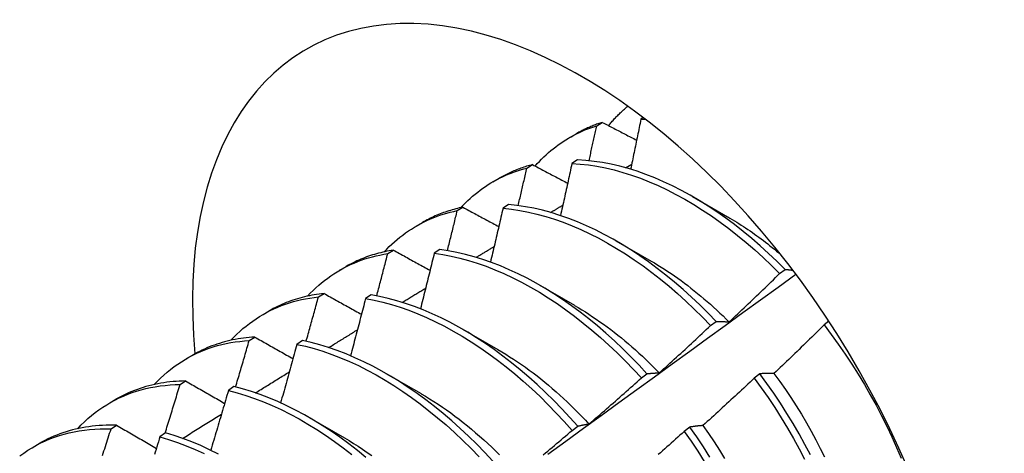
# Model space of a CAD drawing. Header units: inches. Extents: x 7 to 112, y 7 to 76.
# Tile 57 of 59: x 101.42 to 101.867, y 41.824 to 42.021. Entities that reach past the tile are written whole.
import ezdxf

# ---------------------------------------------------------------- set-up
doc = ezdxf.new("R2010")
doc.units = ezdxf.units.IN
doc.header["$MEASUREMENT"] = 0
doc.layers.add('Visible Edges(ANSI)', color=7, linetype='Continuous', lineweight=25)

msp = doc.modelspace()

# ---------------------------------------------------------------- linework, layer by layer
at = {"layer": 'Visible Edges(ANSI)'}
for p, q in [((101.68212, 41.97257), (101.68468, 41.97411)), ((101.70329, 41.97625), (101.70218, 41.97554)), ((101.66979, 41.96719), (101.67261, 41.96881)), ((101.67339, 41.95702), (101.67086, 41.95539)), ((101.65043, 41.95335), (101.65299, 41.95491)), ((101.69518, 41.95348), (101.69802, 41.95517)), ((101.63499, 41.9471), (101.63781, 41.94872)), ((101.72558, 41.94042), (101.74159, 41.93121)), ((101.61881, 41.93399), (101.62136, 41.93556)), ((101.64211, 41.93673), (101.63958, 41.93508)), ((101.6002, 41.92701), (101.60301, 41.92863)), ((101.58725, 41.91447), (101.5898, 41.91605)), ((101.61087, 41.91628), (101.60835, 41.91462)), ((101.69078, 41.92033), (101.70679, 41.91111)), ((101.5654, 41.90692), (101.56821, 41.90854)), ((101.76517, 41.90541), (101.7677, 41.90732)), ((101.65598, 41.90024), (101.67199, 41.89102)), ((101.55576, 41.8948), (101.5583, 41.89639)), ((101.57968, 41.89568), (101.57716, 41.89401)), ((101.5306, 41.88683), (101.53341, 41.88845)), ((101.73382, 41.88174), (101.73636, 41.88366)), ((101.78757, 41.88374), (101.78541, 41.8821)), ((101.52432, 41.87497), (101.52686, 41.87658)), ((101.62118, 41.88015), (101.63719, 41.87093)), ((101.54852, 41.87492), (101.54601, 41.87324)), ((101.4958, 41.86674), (101.49861, 41.86836)), ((101.58638, 41.86006), (101.60239, 41.85084)), ((101.70242, 41.85798), (101.70496, 41.8599)), ((101.75625, 41.85988), (101.75368, 41.85792)), ((101.49294, 41.85499), (101.49547, 41.85661)), ((101.5174, 41.85402), (101.51489, 41.85232)), ((101.461, 41.84664), (101.46381, 41.84827)), ((101.55158, 41.83997), (101.5676, 41.83075)), ((101.46161, 41.83486), (101.46414, 41.83649)), ((101.67096, 41.83412), (101.67351, 41.83605)), ((101.72445, 41.83565), (101.72188, 41.83368)), ((101.4863, 41.83297), (101.48379, 41.83126)), ((101.4262, 41.82655), (101.42902, 41.82818))]:
    msp.add_line(p, q, dxfattribs=at)
at = {"layer": 'Visible Edges(ANSI)', "flags": 128}
for points in [[(101.68753, 41.97263), (101.68786, 41.97304), (101.6882, 41.97344), (101.68854, 41.97384), (101.68888, 41.97424), (101.68922, 41.97463), (101.68957, 41.97502), (101.68992, 41.97541), (101.69027, 41.97579), (101.69063, 41.97617), (101.69098, 41.97655), (101.69134, 41.97692), (101.6917, 41.97729), (101.69207, 41.97766), (101.69244, 41.97802), (101.6928, 41.97838), (101.69318, 41.97873), (101.69355, 41.97909), (101.69393, 41.97944), (101.69431, 41.97978), (101.69469, 41.98012), (101.69507, 41.98046), (101.69546, 41.9808), (101.69585, 41.98113), (101.69624, 41.98145)], [(101.68468, 41.97411), (101.68415, 41.97394), (101.68363, 41.97377), (101.6831, 41.97359), (101.68258, 41.97341), (101.68206, 41.97322), (101.68154, 41.97303), (101.68102, 41.97283), (101.68051, 41.97263), (101.68, 41.97243), (101.67949, 41.97222), (101.67898, 41.972), (101.67848, 41.97178), (101.67797, 41.97156), (101.67747, 41.97133), (101.67697, 41.9711), (101.67648, 41.97086), (101.67599, 41.97062), (101.6755, 41.97038), (101.67501, 41.97013), (101.67452, 41.96987), (101.67404, 41.96962), (101.67356, 41.96935), (101.67308, 41.96909), (101.67261, 41.96881)], [(101.68468, 41.97411), (101.68533, 41.97378), (101.68597, 41.97344), (101.68662, 41.9731), (101.68726, 41.97277), (101.68791, 41.97243), (101.68856, 41.97209), (101.6892, 41.97176), (101.68985, 41.97142), (101.6905, 41.97108), (101.69115, 41.97075), (101.6918, 41.97041), (101.69244, 41.97007), (101.69309, 41.96974), (101.69374, 41.9694), (101.69439, 41.96906), (101.69504, 41.96873), (101.69569, 41.96839), (101.69634, 41.96805), (101.69699, 41.96771), (101.69765, 41.96738), (101.6983, 41.96704), (101.69895, 41.9667), (101.6996, 41.96637), (101.70026, 41.96603)], [(101.70218, 41.97554), (101.70199, 41.97459), (101.7018, 41.97365), (101.70161, 41.9727), (101.70142, 41.97176), (101.70123, 41.97081), (101.70104, 41.96986), (101.70084, 41.96892), (101.70065, 41.96797), (101.70046, 41.96702), (101.70026, 41.96608), (101.70007, 41.96513), (101.69988, 41.96418), (101.69968, 41.96323), (101.69949, 41.96229), (101.69929, 41.96134), (101.6991, 41.96039), (101.6989, 41.95944), (101.6987, 41.9585), (101.69851, 41.95755), (101.69831, 41.9566), (101.69811, 41.95565), (101.69792, 41.9547), (101.69772, 41.95375), (101.69752, 41.95281)], [(101.70218, 41.97554), (101.70227, 41.97554), (101.70235, 41.97554), (101.70244, 41.97554), (101.70252, 41.97554), (101.70261, 41.97554), (101.70269, 41.97554), (101.70278, 41.97554), (101.70286, 41.97554), (101.70295, 41.97554), (101.70303, 41.97554), (101.70312, 41.97554), (101.70321, 41.97554), (101.70329, 41.97554), (101.70338, 41.97554), (101.70346, 41.97553), (101.70355, 41.97553), (101.70364, 41.97553), (101.70372, 41.97553), (101.70381, 41.97553), (101.70389, 41.97553), (101.70398, 41.97553), (101.70406, 41.97552), (101.70415, 41.97552), (101.70424, 41.97552)], [(101.65419, 41.95427), (101.65515, 41.95535), (101.65613, 41.9564), (101.65713, 41.95742), (101.65814, 41.95842), (101.65918, 41.95939), (101.66023, 41.96034), (101.66131, 41.96125), (101.6624, 41.96215), (101.66351, 41.96301), (101.66463, 41.96384), (101.66578, 41.96465), (101.66694, 41.96543), (101.66811, 41.96618), (101.66931, 41.96691), (101.67052, 41.9676), (101.67175, 41.96827), (101.67299, 41.96891), (101.67425, 41.96952), (101.67552, 41.9701), (101.67681, 41.97065), (101.67812, 41.97117), (101.67944, 41.97167), (101.68077, 41.97213), (101.68212, 41.97257)], [(101.67865, 41.95666), (101.6788, 41.95732), (101.67895, 41.95799), (101.67909, 41.95865), (101.67924, 41.95931), (101.67939, 41.95998), (101.67953, 41.96064), (101.67968, 41.9613), (101.67982, 41.96197), (101.67997, 41.96263), (101.68011, 41.96329), (101.68026, 41.96395), (101.6804, 41.96462), (101.68055, 41.96528), (101.68069, 41.96594), (101.68083, 41.9666), (101.68098, 41.96727), (101.68112, 41.96793), (101.68126, 41.96859), (101.68141, 41.96925), (101.68155, 41.96992), (101.68169, 41.97058), (101.68183, 41.97124), (101.68198, 41.9719), (101.68212, 41.97257)], [(101.7677, 41.90732), (101.76398, 41.91101), (101.7602, 41.91459), (101.75638, 41.91805), (101.75251, 41.92138), (101.74861, 41.92459), (101.74467, 41.92767), (101.7407, 41.93061), (101.73671, 41.93342), (101.7327, 41.93608), (101.72868, 41.93859), (101.72464, 41.94096), (101.7206, 41.94317), (101.71656, 41.94523), (101.71252, 41.94713), (101.70849, 41.94887), (101.70448, 41.95045), (101.70048, 41.95186), (101.6965, 41.95311), (101.69256, 41.95419), (101.68864, 41.9551), (101.68476, 41.95584), (101.68092, 41.9564), (101.67713, 41.9568), (101.67339, 41.95702)], [(101.62045, 41.93536), (101.62148, 41.93646), (101.62253, 41.93753), (101.6236, 41.93857), (101.62469, 41.93958), (101.6258, 41.94056), (101.62693, 41.94152), (101.62808, 41.94244), (101.62926, 41.94333), (101.63045, 41.94419), (101.63166, 41.94502), (101.63288, 41.94582), (101.63413, 41.94659), (101.6354, 41.94733), (101.63668, 41.94803), (101.63798, 41.94871), (101.6393, 41.94935), (101.64063, 41.94997), (101.64198, 41.95055), (101.64335, 41.95109), (101.64473, 41.95161), (101.64614, 41.95209), (101.64755, 41.95255), (101.64898, 41.95297), (101.65043, 41.95335)], [(101.65299, 41.95491), (101.65231, 41.95473), (101.65165, 41.95455), (101.65098, 41.95435), (101.65032, 41.95416), (101.64966, 41.95395), (101.649, 41.95374), (101.64835, 41.95352), (101.6477, 41.95329), (101.64706, 41.95306), (101.64642, 41.95281), (101.64578, 41.95257), (101.64514, 41.95231), (101.64451, 41.95205), (101.64388, 41.95178), (101.64326, 41.95151), (101.64264, 41.95122), (101.64202, 41.95094), (101.64141, 41.95064), (101.6408, 41.95034), (101.64019, 41.95003), (101.63959, 41.94971), (101.63899, 41.94939), (101.6384, 41.94906), (101.63781, 41.94872)], [(101.64647, 41.93627), (101.64664, 41.93698), (101.64681, 41.93769), (101.64697, 41.93841), (101.64714, 41.93912), (101.64731, 41.93983), (101.64747, 41.94054), (101.64764, 41.94125), (101.64781, 41.94197), (101.64797, 41.94268), (101.64814, 41.94339), (101.6483, 41.9441), (101.64847, 41.94481), (101.64863, 41.94553), (101.6488, 41.94624), (101.64896, 41.94695), (101.64912, 41.94766), (101.64929, 41.94837), (101.64945, 41.94908), (101.64962, 41.9498), (101.64978, 41.95051), (101.64994, 41.95122), (101.6501, 41.95193), (101.65027, 41.95264), (101.65043, 41.95335)], [(101.65299, 41.95491), (101.65365, 41.95456), (101.65431, 41.95421), (101.65497, 41.95386), (101.65563, 41.95351), (101.65629, 41.95315), (101.65695, 41.9528), (101.65761, 41.95245), (101.65828, 41.9521), (101.65894, 41.95175), (101.6596, 41.9514), (101.66027, 41.95105), (101.66093, 41.95069), (101.6616, 41.95034), (101.66226, 41.94999), (101.66293, 41.94964), (101.66359, 41.94929), (101.66426, 41.94893), (101.66492, 41.94858), (101.66559, 41.94823), (101.66626, 41.94788), (101.66693, 41.94753), (101.66759, 41.94717), (101.66826, 41.94682), (101.66893, 41.94647)], [(101.67086, 41.95539), (101.67065, 41.9544), (101.67044, 41.95342), (101.67022, 41.95244), (101.67001, 41.95145), (101.6698, 41.95047), (101.66959, 41.94949), (101.66937, 41.9485), (101.66916, 41.94752), (101.66895, 41.94654), (101.66873, 41.94555), (101.66852, 41.94457), (101.6683, 41.94359), (101.66809, 41.9426), (101.66787, 41.94162), (101.66765, 41.94063), (101.66744, 41.93965), (101.66722, 41.93866), (101.667, 41.93768), (101.66678, 41.93669), (101.66656, 41.93571), (101.66634, 41.93472), (101.66613, 41.93374), (101.66591, 41.93275), (101.66569, 41.93177)], [(101.67086, 41.95539), (101.6746, 41.95515), (101.6784, 41.95474), (101.68224, 41.95416), (101.68613, 41.95341), (101.69004, 41.95249), (101.69399, 41.9514), (101.69797, 41.95014), (101.70197, 41.94871), (101.70599, 41.94712), (101.71002, 41.94537), (101.71406, 41.94345), (101.7181, 41.94138), (101.72214, 41.93916), (101.72617, 41.93678), (101.7302, 41.93426), (101.73421, 41.93158), (101.73819, 41.92877), (101.74216, 41.92582), (101.74609, 41.92273), (101.75, 41.91951), (101.75386, 41.91617), (101.75768, 41.9127), (101.76145, 41.90911), (101.76517, 41.90541)], [(101.58565, 41.91527), (101.58677, 41.91647), (101.58792, 41.91763), (101.58909, 41.91876), (101.59029, 41.91985), (101.59151, 41.92091), (101.59275, 41.92193), (101.59402, 41.92291), (101.59531, 41.92386), (101.59663, 41.92478), (101.59796, 41.92565), (101.59932, 41.92649), (101.6007, 41.9273), (101.6021, 41.92806), (101.60352, 41.92879), (101.60496, 41.92948), (101.60643, 41.93013), (101.60791, 41.93075), (101.60941, 41.93133), (101.61093, 41.93187), (101.61247, 41.93237), (101.61403, 41.93283), (101.6156, 41.93325), (101.6172, 41.93364), (101.61881, 41.93399)], [(101.62136, 41.93556), (101.62054, 41.93538), (101.61972, 41.9352), (101.61891, 41.935), (101.61811, 41.9348), (101.61731, 41.93458), (101.61651, 41.93436), (101.61572, 41.93413), (101.61493, 41.93388), (101.61415, 41.93363), (101.61337, 41.93336), (101.6126, 41.93309), (101.61183, 41.9328), (101.61106, 41.93251), (101.61031, 41.93221), (101.60955, 41.93189), (101.6088, 41.93157), (101.60806, 41.93124), (101.60732, 41.93089), (101.60659, 41.93054), (101.60586, 41.93018), (101.60514, 41.92981), (101.60442, 41.92942), (101.60371, 41.92903), (101.60301, 41.92863)], [(101.61433, 41.91579), (101.61452, 41.91655), (101.61471, 41.91731), (101.6149, 41.91807), (101.61509, 41.91883), (101.61528, 41.91958), (101.61547, 41.92034), (101.61565, 41.9211), (101.61584, 41.92186), (101.61603, 41.92262), (101.61622, 41.92338), (101.6164, 41.92413), (101.61659, 41.92489), (101.61678, 41.92565), (101.61696, 41.92641), (101.61715, 41.92717), (101.61733, 41.92792), (101.61752, 41.92868), (101.6177, 41.92944), (101.61789, 41.9302), (101.61807, 41.93096), (101.61826, 41.93171), (101.61844, 41.93247), (101.61862, 41.93323), (101.61881, 41.93399)], [(101.62136, 41.93556), (101.62203, 41.93519), (101.62271, 41.93483), (101.62338, 41.93446), (101.62406, 41.93409), (101.62474, 41.93373), (101.62541, 41.93336), (101.62609, 41.933), (101.62677, 41.93263), (101.62745, 41.93226), (101.62812, 41.9319), (101.6288, 41.93153), (101.62948, 41.93116), (101.63016, 41.9308), (101.63084, 41.93043), (101.63152, 41.93006), (101.6322, 41.9297), (101.63289, 41.92933), (101.63357, 41.92896), (101.63425, 41.9286), (101.63493, 41.92823), (101.63562, 41.92786), (101.6363, 41.9275), (101.63698, 41.92713), (101.63767, 41.92676)], [(101.63958, 41.93508), (101.63935, 41.93406), (101.63912, 41.93304), (101.63888, 41.93203), (101.63865, 41.93101), (101.63841, 41.92999), (101.63818, 41.92897), (101.63794, 41.92796), (101.63771, 41.92694), (101.63747, 41.92592), (101.63724, 41.9249), (101.637, 41.92388), (101.63676, 41.92286), (101.63652, 41.92185), (101.63629, 41.92083), (101.63605, 41.91981), (101.63581, 41.91879), (101.63557, 41.91777), (101.63533, 41.91675), (101.63509, 41.91573), (101.63485, 41.91471), (101.6346, 41.91369), (101.63436, 41.91267), (101.63412, 41.91165), (101.63388, 41.91064)], [(101.63958, 41.93508), (101.64338, 41.93468), (101.64722, 41.93411), (101.6511, 41.93337), (101.65501, 41.93246), (101.65896, 41.93137), (101.66294, 41.93012), (101.66693, 41.92871), (101.67095, 41.92713), (101.67498, 41.92538), (101.67902, 41.92348), (101.68306, 41.92142), (101.6871, 41.9192), (101.69114, 41.91684), (101.69516, 41.91432), (101.69917, 41.91166), (101.70316, 41.90885), (101.70713, 41.90591), (101.71106, 41.90283), (101.71497, 41.89961), (101.71883, 41.89628), (101.72265, 41.89282), (101.72643, 41.88924), (101.73015, 41.88554), (101.73382, 41.88174)], [(101.73636, 41.88366), (101.73269, 41.88745), (101.72896, 41.89114), (101.72518, 41.89471), (101.72135, 41.89816), (101.71748, 41.90149), (101.71358, 41.90469), (101.70964, 41.90776), (101.70567, 41.91069), (101.70168, 41.91349), (101.69767, 41.91614), (101.69364, 41.91864), (101.6896, 41.921), (101.68556, 41.92321), (101.68152, 41.92525), (101.67748, 41.92715), (101.67346, 41.92888), (101.66944, 41.93044), (101.66545, 41.93185), (101.66147, 41.93309), (101.65753, 41.93416), (101.65361, 41.93506), (101.64973, 41.93578), (101.6459, 41.93634), (101.64211, 41.93673)], [(101.6612, 41.93316), (101.66143, 41.9333), (101.66166, 41.93344), (101.66189, 41.93358), (101.66213, 41.93372), (101.66236, 41.93386), (101.66259, 41.93399), (101.66282, 41.93413), (101.66305, 41.93427), (101.66328, 41.93441), (101.66351, 41.93455), (101.66374, 41.93469), (101.66397, 41.93483), (101.6642, 41.93496), (101.66443, 41.9351), (101.66466, 41.93524), (101.66489, 41.93538), (101.66512, 41.93552), (101.66535, 41.93566), (101.66559, 41.93579), (101.66582, 41.93593), (101.66605, 41.93607), (101.66628, 41.93621), (101.66651, 41.93635), (101.66674, 41.93649)], [(101.7416, 41.93116), (101.74262, 41.93057), (101.74364, 41.92997), (101.74466, 41.92935), (101.74569, 41.92873), (101.74671, 41.92809), (101.74772, 41.92744), (101.74874, 41.92678), (101.74976, 41.92612), (101.75077, 41.92544), (101.75179, 41.92475), (101.7528, 41.92404), (101.75381, 41.92333), (101.75482, 41.92261), (101.75582, 41.92188), (101.75683, 41.92114), (101.75783, 41.92038), (101.75883, 41.91962), (101.75983, 41.91884), (101.76082, 41.91806), (101.76182, 41.91727), (101.76281, 41.91646), (101.76379, 41.91565), (101.76478, 41.91482), (101.76576, 41.91399)], [(101.5898, 41.91605), (101.58883, 41.91589), (101.58786, 41.91572), (101.5869, 41.91553), (101.58595, 41.91534), (101.585, 41.91512), (101.58406, 41.9149), (101.58312, 41.91466), (101.58219, 41.9144), (101.58127, 41.91414), (101.58035, 41.91386), (101.57944, 41.91356), (101.57853, 41.91326), (101.57763, 41.91294), (101.57674, 41.9126), (101.57586, 41.91226), (101.57498, 41.9119), (101.57411, 41.91152), (101.57324, 41.91114), (101.57239, 41.91074), (101.57154, 41.91032), (101.57069, 41.9099), (101.56986, 41.90946), (101.56903, 41.90901), (101.56821, 41.90854)], [(101.5898, 41.91605), (101.59049, 41.91567), (101.59118, 41.91529), (101.59187, 41.91491), (101.59256, 41.91453), (101.59325, 41.91415), (101.59394, 41.91377), (101.59463, 41.91339), (101.59532, 41.91301), (101.59602, 41.91263), (101.59671, 41.91225), (101.5974, 41.91186), (101.5981, 41.91148), (101.59879, 41.9111), (101.59949, 41.91072), (101.60018, 41.91034), (101.60088, 41.90996), (101.60158, 41.90958), (101.60227, 41.90919), (101.60297, 41.90881), (101.60367, 41.90843), (101.60437, 41.90805), (101.60506, 41.90767), (101.60576, 41.90728), (101.60646, 41.9069)], [(101.70496, 41.8599), (101.70134, 41.86379), (101.69767, 41.86758), (101.69394, 41.87126), (101.69015, 41.87482), (101.68632, 41.87827), (101.68245, 41.88159), (101.67855, 41.88478), (101.6746, 41.88784), (101.67063, 41.89077), (101.66664, 41.89356), (101.66263, 41.8962), (101.6586, 41.8987), (101.65457, 41.90104), (101.65053, 41.90324), (101.64648, 41.90528), (101.64245, 41.90716), (101.63842, 41.90888), (101.63441, 41.91044), (101.63041, 41.91184), (101.62644, 41.91306), (101.62249, 41.91412), (101.61858, 41.91501), (101.61471, 41.91573), (101.61087, 41.91628)], [(101.62742, 41.91278), (101.62776, 41.91298), (101.6281, 41.91319), (101.62843, 41.91339), (101.62877, 41.9136), (101.62911, 41.9138), (101.62945, 41.91401), (101.62979, 41.91421), (101.63013, 41.91442), (101.63047, 41.91462), (101.63081, 41.91483), (101.63115, 41.91503), (101.63148, 41.91524), (101.63182, 41.91544), (101.63216, 41.91565), (101.6325, 41.91585), (101.63284, 41.91606), (101.63318, 41.91626), (101.63352, 41.91647), (101.63386, 41.91667), (101.6342, 41.91688), (101.63453, 41.91709), (101.63487, 41.91729), (101.63521, 41.9175), (101.63555, 41.9177)], [(101.55085, 41.89518), (101.55207, 41.89647), (101.55331, 41.89773), (101.55459, 41.89894), (101.55589, 41.90011), (101.55722, 41.90124), (101.55858, 41.90233), (101.55997, 41.90338), (101.56138, 41.90438), (101.56282, 41.90534), (101.56428, 41.90626), (101.56577, 41.90713), (101.56729, 41.90796), (101.56883, 41.90875), (101.57039, 41.9095), (101.57198, 41.9102), (101.57359, 41.91085), (101.57523, 41.91146), (101.57688, 41.91203), (101.57856, 41.91255), (101.58026, 41.91302), (101.58198, 41.91345), (101.58371, 41.91384), (101.58547, 41.91417), (101.58725, 41.91447)], [(101.58224, 41.89523), (101.58245, 41.89603), (101.58266, 41.89683), (101.58287, 41.89763), (101.58308, 41.89844), (101.5833, 41.89924), (101.58351, 41.90004), (101.58372, 41.90084), (101.58393, 41.90164), (101.58414, 41.90244), (101.58435, 41.90325), (101.58456, 41.90405), (101.58477, 41.90485), (101.58497, 41.90565), (101.58518, 41.90645), (101.58539, 41.90725), (101.5856, 41.90806), (101.58581, 41.90886), (101.58601, 41.90966), (101.58622, 41.91046), (101.58643, 41.91126), (101.58663, 41.91206), (101.58684, 41.91286), (101.58704, 41.91367), (101.58725, 41.91447)], [(101.60835, 41.91462), (101.6081, 41.91357), (101.60784, 41.91252), (101.60758, 41.91147), (101.60733, 41.91042), (101.60707, 41.90937), (101.60681, 41.90832), (101.60655, 41.90727), (101.6063, 41.90622), (101.60604, 41.90517), (101.60578, 41.90412), (101.60552, 41.90307), (101.60526, 41.90202), (101.60499, 41.90097), (101.60473, 41.89992), (101.60447, 41.89886), (101.60421, 41.89781), (101.60395, 41.89676), (101.60368, 41.89571), (101.60342, 41.89466), (101.60315, 41.89361), (101.60289, 41.89256), (101.60262, 41.89151), (101.60236, 41.89046), (101.60209, 41.8894)], [(101.60835, 41.91462), (101.61219, 41.91406), (101.61607, 41.91333), (101.61998, 41.91242), (101.62393, 41.91135), (101.6279, 41.91011), (101.6319, 41.90871), (101.63591, 41.90713), (101.63994, 41.9054), (101.64398, 41.90351), (101.64802, 41.90146), (101.65206, 41.89925), (101.6561, 41.89689), (101.66012, 41.89438), (101.66413, 41.89173), (101.66813, 41.88893), (101.67209, 41.88599), (101.67603, 41.88292), (101.67994, 41.87972), (101.6838, 41.87639), (101.68763, 41.87293), (101.69141, 41.86936), (101.69514, 41.86567), (101.69881, 41.86188), (101.70242, 41.85798)], [(101.70679, 41.9111), (101.70831, 41.91021), (101.70984, 41.90929), (101.71136, 41.90835), (101.71288, 41.90738), (101.7144, 41.90639), (101.71591, 41.90537), (101.71743, 41.90433), (101.71894, 41.90327), (101.72044, 41.90218), (101.72194, 41.90107), (101.72344, 41.89994), (101.72493, 41.89879), (101.72641, 41.89762), (101.72789, 41.89642), (101.72937, 41.8952), (101.73084, 41.89397), (101.7323, 41.89271), (101.73375, 41.89143), (101.7352, 41.89013), (101.73664, 41.88882), (101.73808, 41.88748), (101.7395, 41.88613), (101.74092, 41.88475), (101.74232, 41.88336)], [(101.7677, 41.90732), (101.76785, 41.90731), (101.768, 41.90729), (101.76814, 41.90728), (101.76829, 41.90726), (101.76844, 41.90725), (101.76858, 41.90723), (101.76873, 41.90722), (101.76888, 41.9072), (101.76902, 41.90719), (101.76917, 41.90717), (101.76932, 41.90715), (101.76947, 41.90714), (101.76962, 41.90712), (101.76977, 41.9071), (101.76991, 41.90708), (101.77006, 41.90706), (101.77021, 41.90705), (101.77036, 41.90703), (101.77051, 41.90701), (101.77066, 41.90699), (101.77081, 41.90697), (101.77096, 41.90695), (101.77111, 41.90693), (101.77126, 41.90691)], [(101.66001, 41.82336), (101.66807, 41.82923), (101.67613, 41.83509), (101.68419, 41.84096), (101.69224, 41.84681), (101.70029, 41.85266), (101.70834, 41.85851), (101.71639, 41.86435), (101.72443, 41.87019), (101.73247, 41.87602), (101.7405, 41.88185), (101.74854, 41.88767), (101.75657, 41.89348), (101.7646, 41.89929), (101.77262, 41.9051)], [(101.74234, 41.88341), (101.7433, 41.88432), (101.74426, 41.88522), (101.74522, 41.88613), (101.74618, 41.88704), (101.74713, 41.88795), (101.74809, 41.88886), (101.74905, 41.88978), (101.75, 41.89069), (101.75095, 41.8916), (101.75191, 41.89252), (101.75286, 41.89343), (101.75381, 41.89435), (101.75476, 41.89527), (101.75571, 41.89618), (101.75666, 41.8971), (101.75761, 41.89802), (101.75856, 41.89894), (101.75951, 41.89986), (101.76045, 41.90079), (101.7614, 41.90171), (101.76234, 41.90263), (101.76329, 41.90356), (101.76423, 41.90448), (101.76517, 41.90541)], [(101.59382, 41.89232), (101.59426, 41.89259), (101.59471, 41.89286), (101.59515, 41.89313), (101.59559, 41.8934), (101.59604, 41.89367), (101.59648, 41.89394), (101.59692, 41.89421), (101.59737, 41.89448), (101.59781, 41.89476), (101.59825, 41.89503), (101.5987, 41.8953), (101.59914, 41.89557), (101.59958, 41.89584), (101.60003, 41.89611), (101.60047, 41.89638), (101.60091, 41.89665), (101.60136, 41.89692), (101.6018, 41.89719), (101.60224, 41.89746), (101.60269, 41.89773), (101.60313, 41.898), (101.60357, 41.89827), (101.60402, 41.89854), (101.60446, 41.89881)], [(101.51605, 41.87509), (101.51736, 41.87648), (101.51871, 41.87782), (101.52009, 41.87912), (101.5215, 41.88037), (101.52294, 41.88157), (101.52441, 41.88272), (101.52592, 41.88383), (101.52746, 41.88488), (101.52902, 41.88588), (101.53062, 41.88684), (101.53225, 41.88774), (101.5339, 41.8886), (101.53558, 41.8894), (101.53729, 41.89015), (101.53903, 41.89085), (101.54079, 41.8915), (101.54258, 41.89209), (101.54439, 41.89264), (101.54623, 41.89313), (101.54809, 41.89357), (101.54997, 41.89395), (101.55188, 41.89429), (101.55381, 41.89457), (101.55576, 41.8948)], [(101.5583, 41.89639), (101.55717, 41.89626), (101.55605, 41.89611), (101.55494, 41.89595), (101.55383, 41.89577), (101.55273, 41.89557), (101.55164, 41.89535), (101.55056, 41.89511), (101.54948, 41.89486), (101.54841, 41.89459), (101.54735, 41.8943), (101.5463, 41.894), (101.54526, 41.89367), (101.54422, 41.89333), (101.54319, 41.89298), (101.54217, 41.8926), (101.54116, 41.89221), (101.54016, 41.8918), (101.53917, 41.89137), (101.53819, 41.89093), (101.53721, 41.89047), (101.53625, 41.88999), (101.53529, 41.88949), (101.53435, 41.88898), (101.53341, 41.88845)], [(101.55018, 41.87458), (101.55042, 41.87542), (101.55065, 41.87626), (101.55089, 41.8771), (101.55112, 41.87795), (101.55136, 41.87879), (101.55159, 41.87963), (101.55183, 41.88047), (101.55206, 41.88132), (101.55229, 41.88216), (101.55253, 41.883), (101.55276, 41.88384), (101.55299, 41.88469), (101.55322, 41.88553), (101.55346, 41.88637), (101.55369, 41.88721), (101.55392, 41.88806), (101.55415, 41.8889), (101.55438, 41.88974), (101.55461, 41.89058), (101.55484, 41.89143), (101.55507, 41.89227), (101.5553, 41.89311), (101.55553, 41.89395), (101.55576, 41.8948)], [(101.5583, 41.89639), (101.559, 41.896), (101.5597, 41.8956), (101.56041, 41.89521), (101.56111, 41.89481), (101.56182, 41.89442), (101.56252, 41.89402), (101.56323, 41.89363), (101.56394, 41.89323), (101.56464, 41.89284), (101.56535, 41.89244), (101.56606, 41.89205), (101.56677, 41.89165), (101.56748, 41.89126), (101.56819, 41.89086), (101.5689, 41.89046), (101.56961, 41.89007), (101.57032, 41.88967), (101.57103, 41.88928), (101.57175, 41.88888), (101.57246, 41.88848), (101.57317, 41.88809), (101.57389, 41.88769), (101.5746, 41.88729), (101.57532, 41.88689)], [(101.57716, 41.89401), (101.57688, 41.89293), (101.5766, 41.89185), (101.57632, 41.89077), (101.57604, 41.88969), (101.57576, 41.88861), (101.57548, 41.88753), (101.5752, 41.88645), (101.57492, 41.88537), (101.57463, 41.88429), (101.57435, 41.88321), (101.57407, 41.88213), (101.57378, 41.88104), (101.5735, 41.87996), (101.57321, 41.87888), (101.57292, 41.8778), (101.57264, 41.87672), (101.57235, 41.87564), (101.57206, 41.87456), (101.57178, 41.87348), (101.57149, 41.8724), (101.5712, 41.87132), (101.57091, 41.87024), (101.57062, 41.86916), (101.57033, 41.86808)], [(101.57716, 41.89401), (101.58104, 41.89328), (101.58495, 41.89239), (101.58889, 41.89133), (101.59287, 41.8901), (101.59686, 41.8887), (101.60088, 41.88714), (101.6049, 41.88542), (101.60894, 41.88353), (101.61298, 41.88149), (101.61702, 41.87929), (101.62106, 41.87694), (101.62509, 41.87444), (101.6291, 41.8718), (101.63309, 41.86901), (101.63706, 41.86608), (101.641, 41.86302), (101.64491, 41.85982), (101.64878, 41.8565), (101.65261, 41.85305), (101.65639, 41.84949), (101.66012, 41.8458), (101.66379, 41.84201), (101.66741, 41.83812), (101.67096, 41.83412)], [(101.67351, 41.83605), (101.66995, 41.84004), (101.66633, 41.84393), (101.66265, 41.84771), (101.65891, 41.85138), (101.65513, 41.85494), (101.6513, 41.85838), (101.64742, 41.86169), (101.64351, 41.86488), (101.63957, 41.86793), (101.6356, 41.87085), (101.63161, 41.87363), (101.62759, 41.87626), (101.62356, 41.87875), (101.61953, 41.88109), (101.61549, 41.88327), (101.61145, 41.8853), (101.60741, 41.88718), (101.60338, 41.88889), (101.59937, 41.89044), (101.59538, 41.89182), (101.5914, 41.89304), (101.58746, 41.89409), (101.58355, 41.89497), (101.57968, 41.89568)], [(101.67198, 41.89097), (101.67365, 41.89), (101.67531, 41.88899), (101.67697, 41.88796), (101.67863, 41.8869), (101.68028, 41.88581), (101.68193, 41.88469), (101.68358, 41.88355), (101.68522, 41.88238), (101.68686, 41.88118), (101.68849, 41.87996), (101.69011, 41.87871), (101.69173, 41.87743), (101.69335, 41.87613), (101.69495, 41.87481), (101.69655, 41.87346), (101.69814, 41.87209), (101.69972, 41.87069), (101.70129, 41.86927), (101.70286, 41.86782), (101.70441, 41.86636), (101.70595, 41.86487), (101.70748, 41.86336), (101.709, 41.86182), (101.71051, 41.86027)], [(101.71052, 41.86028), (101.7115, 41.86116), (101.71248, 41.86205), (101.71346, 41.86293), (101.71443, 41.86382), (101.71541, 41.86471), (101.71639, 41.8656), (101.71736, 41.86649), (101.71834, 41.86738), (101.71931, 41.86827), (101.72028, 41.86916), (101.72125, 41.87005), (101.72223, 41.87095), (101.7232, 41.87184), (101.72417, 41.87274), (101.72514, 41.87363), (101.7261, 41.87453), (101.72707, 41.87543), (101.72804, 41.87633), (101.729, 41.87723), (101.72997, 41.87813), (101.73093, 41.87903), (101.7319, 41.87993), (101.73286, 41.88084), (101.73382, 41.88174)], [(101.73636, 41.88366), (101.7366, 41.88366), (101.73684, 41.88366), (101.73709, 41.88366), (101.73733, 41.88366), (101.73757, 41.88365), (101.73782, 41.88365), (101.73807, 41.88365), (101.73831, 41.88364), (101.73856, 41.88363), (101.73881, 41.88363), (101.73905, 41.88362), (101.7393, 41.88361), (101.73955, 41.8836), (101.7398, 41.88358), (101.74005, 41.88357), (101.74031, 41.88356), (101.74056, 41.88354), (101.74081, 41.88353), (101.74106, 41.88351), (101.74132, 41.88349), (101.74157, 41.88347), (101.74183, 41.88345), (101.74208, 41.88343), (101.74234, 41.88341)], [(101.78541, 41.8821), (101.78447, 41.88116), (101.78353, 41.88023), (101.78258, 41.8793), (101.78164, 41.87837), (101.78069, 41.87745), (101.77975, 41.87652), (101.7788, 41.87559), (101.77786, 41.87467), (101.77691, 41.87374), (101.77596, 41.87282), (101.77501, 41.87189), (101.77406, 41.87097), (101.77311, 41.87005), (101.77216, 41.86913), (101.7712, 41.86821), (101.77025, 41.86729), (101.7693, 41.86637), (101.76834, 41.86546), (101.76739, 41.86454), (101.76643, 41.86362), (101.76547, 41.86271), (101.76452, 41.8618), (101.76356, 41.86088), (101.7626, 41.85997)], [(101.78541, 41.8821), (101.78867, 41.87775), (101.79185, 41.87334), (101.79494, 41.86885), (101.79795, 41.86431), (101.80085, 41.8597), (101.80367, 41.85505), (101.80638, 41.85034), (101.80898, 41.8456), (101.81148, 41.84082), (101.81388, 41.83602), (101.81616, 41.83119), (101.81832, 41.82635), (101.82037, 41.8215)], [(101.52686, 41.87658), (101.52557, 41.87649), (101.52429, 41.87638), (101.52302, 41.87625), (101.52176, 41.87609), (101.52051, 41.87592), (101.51926, 41.87572), (101.51803, 41.87549), (101.5168, 41.87525), (101.51558, 41.87498), (101.51438, 41.8747), (101.51318, 41.87439), (101.512, 41.87405), (101.51082, 41.8737), (101.50965, 41.87332), (101.5085, 41.87292), (101.50736, 41.8725), (101.50622, 41.87206), (101.5051, 41.8716), (101.50399, 41.87111), (101.50289, 41.8706), (101.5018, 41.87007), (101.50073, 41.86952), (101.49966, 41.86895), (101.49861, 41.86836)], [(101.52686, 41.87658), (101.52757, 41.87617), (101.52829, 41.87576), (101.52901, 41.87535), (101.52973, 41.87494), (101.53045, 41.87454), (101.53117, 41.87413), (101.53189, 41.87372), (101.53261, 41.87331), (101.53333, 41.8729), (101.53405, 41.87249), (101.53477, 41.87208), (101.5355, 41.87167), (101.53622, 41.87126), (101.53695, 41.87085), (101.53767, 41.87044), (101.5384, 41.87003), (101.53912, 41.86962), (101.53985, 41.86921), (101.54058, 41.8688), (101.5413, 41.86839), (101.54203, 41.86797), (101.54276, 41.86756), (101.54349, 41.86715), (101.54422, 41.86674)], [(101.5604, 41.87179), (101.56094, 41.87212), (101.56149, 41.87246), (101.56203, 41.87279), (101.56258, 41.87313), (101.56312, 41.87346), (101.56366, 41.8738), (101.56421, 41.87413), (101.56475, 41.87447), (101.5653, 41.87481), (101.56584, 41.87514), (101.56638, 41.87548), (101.56693, 41.87581), (101.56747, 41.87615), (101.56802, 41.87648), (101.56856, 41.87682), (101.56911, 41.87715), (101.56965, 41.87749), (101.57019, 41.87782), (101.57074, 41.87816), (101.57128, 41.87849), (101.57183, 41.87883), (101.57237, 41.87916), (101.57292, 41.8795), (101.57346, 41.87983)], [(101.48125, 41.855), (101.48266, 41.85649), (101.4841, 41.85792), (101.48558, 41.8593), (101.4871, 41.86062), (101.48866, 41.86189), (101.49025, 41.86311), (101.49188, 41.86426), (101.49354, 41.86537), (101.49524, 41.86641), (101.49697, 41.86739), (101.49874, 41.86832), (101.50053, 41.86919), (101.50236, 41.87), (101.50422, 41.87075), (101.50611, 41.87145), (101.50802, 41.87208), (101.50997, 41.87265), (101.51194, 41.87316), (101.51394, 41.87362), (101.51597, 41.87401), (101.51802, 41.87434), (101.5201, 41.87461), (101.5222, 41.87482), (101.52432, 41.87497)], [(101.51816, 41.85383), (101.51842, 41.85471), (101.51868, 41.8556), (101.51894, 41.85648), (101.5192, 41.85736), (101.51946, 41.85824), (101.51972, 41.85912), (101.51998, 41.86), (101.52024, 41.86088), (101.5205, 41.86176), (101.52075, 41.86264), (101.52101, 41.86352), (101.52127, 41.8644), (101.52152, 41.86528), (101.52178, 41.86616), (101.52204, 41.86704), (101.52229, 41.86792), (101.52255, 41.86881), (101.5228, 41.86969), (101.52305, 41.87057), (101.52331, 41.87145), (101.52356, 41.87233), (101.52381, 41.87321), (101.52407, 41.87409), (101.52432, 41.87497)], [(101.54601, 41.87324), (101.5457, 41.87213), (101.5454, 41.87103), (101.5451, 41.86992), (101.54479, 41.86881), (101.54449, 41.8677), (101.54418, 41.86659), (101.54387, 41.86549), (101.54357, 41.86438), (101.54326, 41.86327), (101.54295, 41.86216), (101.54264, 41.86106), (101.54233, 41.85995), (101.54202, 41.85884), (101.54171, 41.85773), (101.5414, 41.85662), (101.54109, 41.85552), (101.54078, 41.85441), (101.54047, 41.8533), (101.54015, 41.85219), (101.53984, 41.85108), (101.53953, 41.84998), (101.53921, 41.84887), (101.5389, 41.84776), (101.53858, 41.84665)], [(101.54601, 41.87324), (101.54992, 41.87236), (101.55386, 41.87131), (101.55783, 41.87009), (101.56183, 41.8687), (101.56584, 41.86715), (101.56987, 41.86543), (101.5739, 41.86356), (101.57794, 41.86152), (101.58199, 41.85934), (101.58602, 41.857), (101.59005, 41.8545), (101.59406, 41.85187), (101.59806, 41.84909), (101.60203, 41.84617), (101.60597, 41.84311), (101.60988, 41.83992), (101.61375, 41.83661), (101.61758, 41.83317), (101.62137, 41.82961), (101.6251, 41.82594), (101.62878, 41.82215)], [(101.63494, 41.82018), (101.63131, 41.82407), (101.62763, 41.82784), (101.62389, 41.83151), (101.6201, 41.83506), (101.61627, 41.83849), (101.61239, 41.84179), (101.60848, 41.84497), (101.60454, 41.84802), (101.60056, 41.85093), (101.59657, 41.8537), (101.59255, 41.85632), (101.58853, 41.8588), (101.58449, 41.86113), (101.58045, 41.86331), (101.57641, 41.86533), (101.57237, 41.86719), (101.56835, 41.86889), (101.56433, 41.87043), (101.56034, 41.87181), (101.55637, 41.87302), (101.55243, 41.87406), (101.54852, 41.87492)], [(101.6372, 41.87087), (101.639, 41.86982), (101.6408, 41.86873), (101.64259, 41.86762), (101.64438, 41.86647), (101.64617, 41.86528), (101.64795, 41.86407), (101.64973, 41.86282), (101.6515, 41.86154), (101.65327, 41.86023), (101.65503, 41.85888), (101.65678, 41.85751), (101.65852, 41.8561), (101.66026, 41.85467), (101.66198, 41.8532), (101.6637, 41.85171), (101.6654, 41.85019), (101.6671, 41.84864), (101.66878, 41.84706), (101.67045, 41.84545), (101.67211, 41.84382), (101.67376, 41.84216), (101.67539, 41.84048), (101.67701, 41.83878), (101.67862, 41.83705)], [(101.52714, 41.85118), (101.52778, 41.85158), (101.52843, 41.85198), (101.52907, 41.85238), (101.52971, 41.85278), (101.53035, 41.85318), (101.531, 41.85358), (101.53164, 41.85397), (101.53228, 41.85437), (101.53292, 41.85477), (101.53356, 41.85517), (101.53421, 41.85557), (101.53485, 41.85597), (101.53549, 41.85637), (101.53613, 41.85677), (101.53678, 41.85717), (101.53742, 41.85757), (101.53806, 41.85796), (101.5387, 41.85836), (101.53935, 41.85876), (101.53999, 41.85916), (101.54063, 41.85956), (101.54127, 41.85996), (101.54192, 41.86036), (101.54256, 41.86075)], [(101.67865, 41.83707), (101.67965, 41.83793), (101.68065, 41.83879), (101.68165, 41.83966), (101.68264, 41.84052), (101.68364, 41.84138), (101.68463, 41.84225), (101.68563, 41.84311), (101.68662, 41.84398), (101.68762, 41.84485), (101.68861, 41.84572), (101.6896, 41.84659), (101.69059, 41.84746), (101.69158, 41.84833), (101.69257, 41.8492), (101.69356, 41.85008), (101.69455, 41.85095), (101.69553, 41.85182), (101.69652, 41.8527), (101.69751, 41.85358), (101.69849, 41.85446), (101.69947, 41.85533), (101.70046, 41.85621), (101.70144, 41.85709), (101.70242, 41.85798)], [(101.70496, 41.8599), (101.70519, 41.85993), (101.70541, 41.85995), (101.70564, 41.85998), (101.70586, 41.86), (101.70609, 41.86003), (101.70632, 41.86005), (101.70655, 41.86007), (101.70677, 41.86009), (101.707, 41.86011), (101.70723, 41.86013), (101.70746, 41.86015), (101.7077, 41.86016), (101.70793, 41.86018), (101.70816, 41.86019), (101.70839, 41.86021), (101.70863, 41.86022), (101.70886, 41.86023), (101.7091, 41.86024), (101.70933, 41.86025), (101.70957, 41.86026), (101.7098, 41.86027), (101.71004, 41.86027), (101.71028, 41.86028), (101.71052, 41.86028)], [(101.75368, 41.85792), (101.75272, 41.85701), (101.75176, 41.85611), (101.7508, 41.8552), (101.74983, 41.85429), (101.74887, 41.85339), (101.7479, 41.85248), (101.74693, 41.85158), (101.74597, 41.85068), (101.745, 41.84977), (101.74403, 41.84887), (101.74306, 41.84797), (101.74209, 41.84707), (101.74112, 41.84618), (101.74015, 41.84528), (101.73917, 41.84438), (101.7382, 41.84349), (101.73723, 41.84259), (101.73625, 41.8417), (101.73528, 41.8408), (101.7343, 41.83991), (101.73332, 41.83902), (101.73235, 41.83813), (101.73137, 41.83724), (101.73039, 41.83635)], [(101.75368, 41.85792), (101.75687, 41.85351), (101.75997, 41.84903), (101.76297, 41.84449), (101.76589, 41.83989), (101.7687, 41.83523), (101.77142, 41.83053), (101.77403, 41.82579), (101.77654, 41.82102)], [(101.7626, 41.85997), (101.76233, 41.85998), (101.76205, 41.85998), (101.76178, 41.85999), (101.76151, 41.85999), (101.76124, 41.86), (101.76097, 41.86), (101.7607, 41.86), (101.76044, 41.86), (101.76017, 41.86), (101.7599, 41.86), (101.75964, 41.86), (101.75937, 41.85999), (101.75911, 41.85999), (101.75885, 41.85998), (101.75858, 41.85998), (101.75832, 41.85997), (101.75806, 41.85996), (101.7578, 41.85995), (101.75754, 41.85994), (101.75728, 41.85993), (101.75702, 41.85992), (101.75676, 41.85991), (101.75651, 41.85989), (101.75625, 41.85988)], [(101.77917, 41.82301), (101.77665, 41.82778), (101.77403, 41.83251), (101.7713, 41.83721), (101.76848, 41.84186), (101.76556, 41.84646), (101.76254, 41.851), (101.75944, 41.85547), (101.75625, 41.85988)], [(101.76259, 41.85997), (101.76523, 41.85637), (101.76779, 41.85272), (101.77029, 41.84902), (101.77271, 41.84527), (101.77505, 41.84148), (101.77732, 41.83765), (101.77951, 41.83379), (101.78161, 41.8299), (101.78364, 41.82599), (101.78558, 41.82206)], [(101.44645, 41.83491), (101.44795, 41.83649), (101.4495, 41.83801), (101.45109, 41.83948), (101.45271, 41.84087), (101.45439, 41.84221), (101.4561, 41.84348), (101.45785, 41.84469), (101.45964, 41.84583), (101.46147, 41.84691), (101.46334, 41.84792), (101.46524, 41.84887), (101.46718, 41.84975), (101.46916, 41.85056), (101.47117, 41.85131), (101.47321, 41.85198), (101.47529, 41.85259), (101.47739, 41.85313), (101.47953, 41.85361), (101.4817, 41.85401), (101.48389, 41.85434), (101.48612, 41.85461), (101.48837, 41.85481), (101.49064, 41.85493), (101.49294, 41.85499)], [(101.49547, 41.85661), (101.49402, 41.85658), (101.49258, 41.85652), (101.49115, 41.85643), (101.48973, 41.85631), (101.48832, 41.85617), (101.48692, 41.856), (101.48553, 41.8558), (101.48415, 41.85557), (101.48278, 41.85532), (101.48143, 41.85504), (101.48009, 41.85473), (101.47876, 41.85439), (101.47744, 41.85403), (101.47613, 41.85364), (101.47484, 41.85322), (101.47356, 41.85278), (101.47229, 41.85231), (101.47104, 41.85181), (101.4698, 41.85129), (101.46857, 41.85074), (101.46736, 41.85016), (101.46616, 41.84955), (101.46498, 41.84892), (101.46381, 41.84827)], [(101.48613, 41.83285), (101.48642, 41.83377), (101.48671, 41.83469), (101.48699, 41.83561), (101.48728, 41.83654), (101.48757, 41.83746), (101.48786, 41.83838), (101.48814, 41.8393), (101.48843, 41.84023), (101.48871, 41.84115), (101.489, 41.84207), (101.48928, 41.84299), (101.48957, 41.84392), (101.48985, 41.84484), (101.49013, 41.84576), (101.49041, 41.84669), (101.4907, 41.84761), (101.49098, 41.84853), (101.49126, 41.84945), (101.49154, 41.85038), (101.49182, 41.8513), (101.4921, 41.85222), (101.49238, 41.85314), (101.49266, 41.85407), (101.49294, 41.85499)], [(101.49547, 41.85661), (101.4962, 41.85619), (101.49693, 41.85577), (101.49767, 41.85535), (101.4984, 41.85492), (101.49913, 41.8545), (101.49986, 41.85408), (101.5006, 41.85366), (101.50133, 41.85323), (101.50207, 41.85281), (101.5028, 41.85239), (101.50354, 41.85196), (101.50428, 41.85154), (101.50502, 41.85111), (101.50575, 41.85069), (101.50649, 41.85027), (101.50723, 41.84984), (101.50797, 41.84942), (101.50872, 41.84899), (101.50946, 41.84857), (101.5102, 41.84814), (101.51094, 41.84771), (101.51169, 41.84729), (101.51243, 41.84686), (101.51317, 41.84644)], [(101.57736, 41.82189), (101.57345, 41.82506), (101.5695, 41.8281), (101.56553, 41.831), (101.56153, 41.83376), (101.55752, 41.83638), (101.55349, 41.83885), (101.54945, 41.84117), (101.54541, 41.84334), (101.54137, 41.84535), (101.53733, 41.84721), (101.53331, 41.8489), (101.5293, 41.85043), (101.52531, 41.85179), (101.52134, 41.85299), (101.5174, 41.85402)], [(101.51489, 41.85232), (101.51456, 41.85119), (101.51423, 41.85006), (101.5139, 41.84893), (101.51357, 41.84779), (101.51324, 41.84666), (101.51291, 41.84553), (101.51258, 41.84439), (101.51224, 41.84326), (101.51191, 41.84213), (101.51158, 41.84099), (101.51124, 41.83986), (101.51091, 41.83873), (101.51057, 41.83759), (101.51024, 41.83646), (101.5099, 41.83533), (101.50957, 41.83419), (101.50923, 41.83306), (101.50889, 41.83193), (101.50855, 41.83079), (101.50821, 41.82966), (101.50787, 41.82853), (101.50753, 41.8274), (101.50719, 41.82626), (101.50685, 41.82513)], [(101.51489, 41.85232), (101.51883, 41.85128), (101.5228, 41.85007), (101.52679, 41.8487), (101.5308, 41.84715), (101.53483, 41.84545), (101.53886, 41.84358), (101.54291, 41.84156), (101.54695, 41.83938), (101.55098, 41.83705), (101.55501, 41.83457), (101.55903, 41.83194), (101.56302, 41.82916), (101.56699, 41.82625), (101.57094, 41.8232)], [(101.6024, 41.85082), (101.60433, 41.84969), (101.60626, 41.84852), (101.60819, 41.84731), (101.61012, 41.84606), (101.61204, 41.84476), (101.61395, 41.84343), (101.61586, 41.84207), (101.61776, 41.84066), (101.61965, 41.83922), (101.62154, 41.83775), (101.62341, 41.83624), (101.62528, 41.83469), (101.62714, 41.83311), (101.62898, 41.8315), (101.63082, 41.82986), (101.63264, 41.82818), (101.63445, 41.82648), (101.63625, 41.82474), (101.63803, 41.82298)], [(101.49404, 41.83049), (101.49478, 41.83096), (101.49551, 41.83142), (101.49625, 41.83188), (101.49699, 41.83235), (101.49773, 41.83281), (101.49847, 41.83327), (101.4992, 41.83373), (101.49994, 41.8342), (101.50068, 41.83466), (101.50142, 41.83512), (101.50216, 41.83558), (101.50289, 41.83605), (101.50363, 41.83651), (101.50437, 41.83697), (101.50511, 41.83743), (101.50585, 41.83789), (101.50659, 41.83836), (101.50732, 41.83882), (101.50806, 41.83928), (101.5088, 41.83974), (101.50954, 41.8402), (101.51028, 41.84066), (101.51102, 41.84112), (101.51176, 41.84159)], [(101.46414, 41.83649), (101.46252, 41.83652), (101.46092, 41.83652), (101.45932, 41.83649), (101.45774, 41.83642), (101.45617, 41.83632), (101.45461, 41.83619), (101.45306, 41.83602), (101.45153, 41.83582), (101.45001, 41.83559), (101.4485, 41.83533), (101.44701, 41.83503), (101.44553, 41.8347), (101.44407, 41.83433), (101.44262, 41.83393), (101.44118, 41.8335), (101.43977, 41.83304), (101.43836, 41.83255), (101.43698, 41.83202), (101.43561, 41.83146), (101.43425, 41.83087), (101.43292, 41.83024), (101.4316, 41.82958), (101.4303, 41.8289), (101.42902, 41.82818)], [(101.46414, 41.83649), (101.46488, 41.83606), (101.46563, 41.83562), (101.46637, 41.83519), (101.46712, 41.83475), (101.46786, 41.83431), (101.46861, 41.83388), (101.46936, 41.83344), (101.47011, 41.83301), (101.47086, 41.83257), (101.47161, 41.83213), (101.47236, 41.83169), (101.47311, 41.83126), (101.47386, 41.83082), (101.47461, 41.83038), (101.47537, 41.82994), (101.47612, 41.8295), (101.47687, 41.82907), (101.47763, 41.82863), (101.47839, 41.82819), (101.47914, 41.82775), (101.4799, 41.82731), (101.48066, 41.82687), (101.48142, 41.82643), (101.48218, 41.82599)], [(101.67351, 41.83605), (101.67371, 41.83611), (101.67392, 41.83616), (101.67413, 41.83621), (101.67434, 41.83627), (101.67455, 41.83632), (101.67476, 41.83636), (101.67497, 41.83641), (101.67518, 41.83646), (101.6754, 41.83651), (101.67561, 41.83655), (101.67582, 41.8366), (101.67604, 41.83664), (101.67625, 41.83668), (101.67647, 41.83672), (101.67668, 41.83676), (101.6769, 41.8368), (101.67712, 41.83684), (101.67733, 41.83687), (101.67755, 41.83691), (101.67777, 41.83694), (101.67799, 41.83698), (101.67821, 41.83701), (101.67843, 41.83704), (101.67865, 41.83707)], [(101.73039, 41.83635), (101.73013, 41.83633), (101.72988, 41.83631), (101.72963, 41.83629), (101.72937, 41.83627), (101.72912, 41.83625), (101.72887, 41.83623), (101.72862, 41.8362), (101.72837, 41.83618), (101.72812, 41.83615), (101.72787, 41.83613), (101.72762, 41.8361), (101.72737, 41.83607), (101.72713, 41.83604), (101.72688, 41.83601), (101.72663, 41.83598), (101.72639, 41.83594), (101.72614, 41.83591), (101.7259, 41.83587), (101.72566, 41.83584), (101.72542, 41.8358), (101.72517, 41.83576), (101.72493, 41.83573), (101.72469, 41.83569), (101.72445, 41.83565)], [(101.73351, 41.82204), (101.73058, 41.82664), (101.72756, 41.83117), (101.72445, 41.83565)], [(101.73035, 41.83634), (101.73292, 41.83268), (101.73542, 41.82898), (101.73785, 41.82523), (101.7402, 41.82144)], [(101.42011, 41.82252), (101.42195, 41.82385), (101.42383, 41.82511), (101.42575, 41.82629), (101.42771, 41.8274), (101.42972, 41.82843), (101.43177, 41.82939), (101.43385, 41.83027), (101.43598, 41.83108), (101.43815, 41.83181), (101.44035, 41.83246), (101.44258, 41.83304), (101.44485, 41.83354), (101.44716, 41.83396), (101.44949, 41.83431), (101.45186, 41.83457), (101.45426, 41.83476), (101.45668, 41.83487), (101.45913, 41.8349), (101.46161, 41.83486)], [(101.45774, 41.82281), (101.45807, 41.82382), (101.45839, 41.82482), (101.45872, 41.82582), (101.45904, 41.82683), (101.45936, 41.82783), (101.45968, 41.82883), (101.46001, 41.82984), (101.46033, 41.83084), (101.46065, 41.83185), (101.46097, 41.83285), (101.46129, 41.83385), (101.46161, 41.83486)], [(101.48379, 41.83126), (101.48344, 41.8301), (101.48309, 41.82895), (101.48273, 41.82779), (101.48237, 41.82663), (101.48202, 41.82548), (101.48166, 41.82432), (101.4813, 41.82316)], [(101.48379, 41.83126), (101.48776, 41.83006), (101.49175, 41.82869), (101.49576, 41.82716), (101.49979, 41.82546), (101.50383, 41.82361)], [(101.51037, 41.82337), (101.50633, 41.82538), (101.5023, 41.82722), (101.49827, 41.8289), (101.49426, 41.83042), (101.49027, 41.83178), (101.4863, 41.83297)], [(101.65789, 41.82304), (101.6589, 41.82389), (101.65991, 41.82474), (101.66092, 41.82558), (101.66193, 41.82643), (101.66293, 41.82729), (101.66394, 41.82814), (101.66495, 41.82899), (101.66595, 41.82984), (101.66695, 41.8307), (101.66796, 41.83155), (101.66896, 41.83241), (101.66996, 41.83327), (101.67096, 41.83412)], [(101.72188, 41.83368), (101.7209, 41.8328), (101.71992, 41.83191), (101.71893, 41.83103), (101.71795, 41.83015), (101.71697, 41.82927), (101.71598, 41.82838), (101.71499, 41.8275), (101.71401, 41.82663), (101.71302, 41.82575), (101.71203, 41.82487), (101.71104, 41.82399), (101.71005, 41.82312)], [(101.72188, 41.83368), (101.72499, 41.82921), (101.728, 41.82467), (101.73092, 41.82007)], [(101.56758, 41.83072), (101.56966, 41.8295), (101.57172, 41.82823), (101.57379, 41.82692), (101.57585, 41.82557), (101.5779, 41.82417), (101.57995, 41.82273)]]:
    msp.add_lwpolyline(points, dxfattribs=at)
at = {"layer": 'Visible Edges(ANSI)'}
msp.add_ellipse((101.67534, 41.79082), major_axis=(-0.125, 0.21651), ratio=0.57735, start_param=2.225447, end_param=7.182696, dxfattribs=at)

doc.saveas('drawing.dxf')
